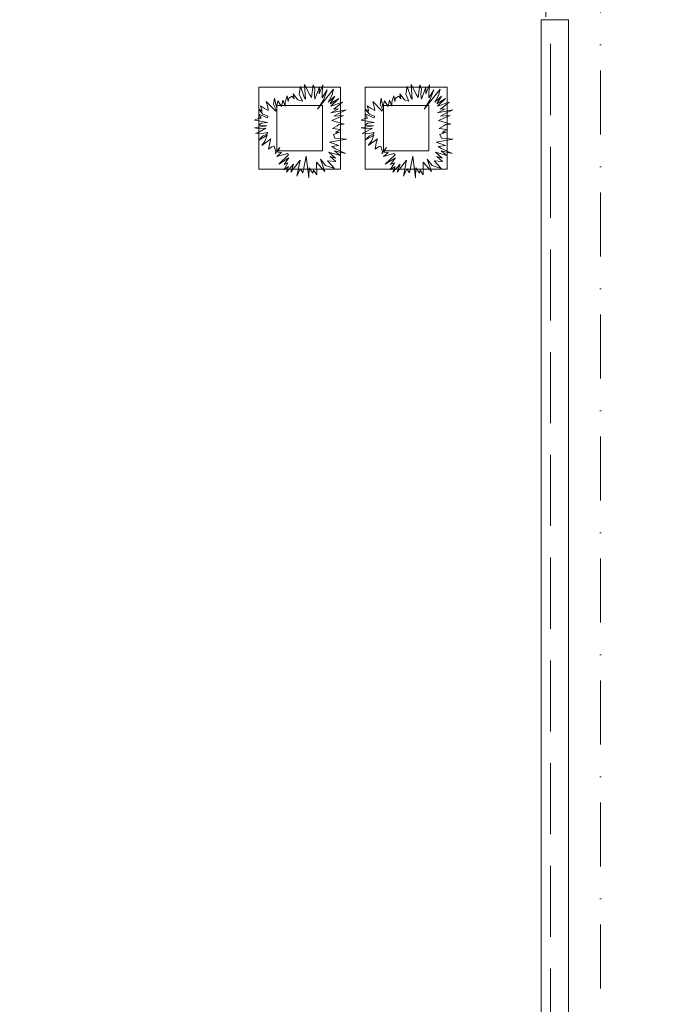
# Model space of a CAD drawing. Header units: millimetres. Extents: x -14761 to 157739, y -22400 to 107990.
# Tile 150 of 256: x 122806 to 126390, y 18690 to 24100. Entities that reach past the tile are written whole.
import ezdxf

# ---------------------------------------------------------------- set-up
doc = ezdxf.new("R2010")
doc.units = ezdxf.units.MM
doc.header["$MEASUREMENT"] = 0
doc.linetypes.add('Штриховая', pattern=[564.444447, 282.222223, -282.222223])
doc.linetypes.add('Штрихпунктирная', pattern=[670.277762, 352.777767, -176.388884, 0, -141.111112])
for name, color, linetype in [('Интерьер - Мебель', 7, 'Continuous'), ('Конструктив - стены бассейнов жб нов', 7, 'Continuous'), ('Элемент Модели - Зона', 7, 'Continuous'), ('Элемент Модели - Оси', 7, 'Continuous')]:
    doc.layers.add(name, color=color, linetype=linetype)

msp = doc.modelspace()

# ---------------------------------------------------------------- linework, layer by layer
at = {"layer": 'Интерьер - Мебель', "color": 7, "linetype": 'Continuous', "lineweight": 15}
for p, q in [((124120.8, 23729.1), (124120.8, 23279.1)), ((124570.8, 23729.1), (124120.8, 23729.1)), ((124570.8, 23279.1), (124570.8, 23729.1)), ((124707, 23729.1), (124707, 23279.1)), ((125157, 23729.1), (124707, 23729.1)), ((125157, 23279.1), (125157, 23729.1)), ((124220.8, 23629.1), (124220.8, 23379.1)), ((124470.8, 23629.1), (124220.8, 23629.1)), ((124470.8, 23379.1), (124470.8, 23629.1)), ((124807, 23629.1), (124807, 23379.1)), ((125057, 23629.1), (124807, 23629.1)), ((125057, 23379.1), (125057, 23629.1)), ((124220.8, 23379.1), (124470.8, 23379.1)), ((124807, 23379.1), (125057, 23379.1)), ((124120.8, 23279.1), (124570.8, 23279.1)), ((124707, 23279.1), (125157, 23279.1))]:
    msp.add_line(p, q, dxfattribs=at)
at = {"layer": 'Интерьер - Мебель', "color": 252, "linetype": 'Continuous', "lineweight": 5, "flags": 128}
for points in [[(124539.3, 23449), (124603, 23443.5), (124510, 23427), (124561.4, 23408.5), (124522.3, 23402.8), (124539, 23392.6), (124598.7, 23365.2), (124537.8, 23378.8), (124568.5, 23353), (124506.2, 23373), (124543.4, 23338.3), (124513.3, 23347.4), (124544.6, 23321.4), (124499.1, 23324.6), (124537.6, 23282.7), (124488.2, 23299), (124461.4, 23333.5), (124485, 23266.7), (124438.3, 23317.9), (124439.9, 23247.5), (124421.6, 23273.4), (124418.6, 23256.3), (124398, 23285.7), (124396.3, 23231.5), (124382.1, 23350.5), (124363.3, 23259.4), (124349.5, 23280.3), (124330.8, 23240.2), (124347.9, 23327.9), (124296.8, 23262.8), (124312.1, 23306.8), (124273.1, 23261.6), (124285.2, 23294.2), (124258.1, 23274.2), (124281, 23314.2), (124260.1, 23304.6), (124286.1, 23340.1), (124230.8, 23306), (124284.3, 23357.4), (124278.5, 23365.2), (124220, 23349), (124246.9, 23370.6), (124225.4, 23372.7), (124236.5, 23398.3), (124210.9, 23364.5), (124214.8, 23373.9), (124206.1, 23404.5), (124192.9, 23402.3), (124174.9, 23388.8), (124181.2, 23424), (124187.2, 23445.8), (124137.2, 23408), (124154.9, 23432.7), (124167.1, 23464.9), (124120.7, 23438.5), (124142.1, 23459.4), (124164.9, 23471.2), (124170.4, 23480.1), (124149.7, 23476.3), (124102.9, 23475.2), (124128, 23485.4), (124160.2, 23504.5), (124132.9, 23500.3), (124097.7, 23506.1), (124165.4, 23517.6), (124120.9, 23520.1), (124135.3, 23531.3), (124168.9, 23535.8), (124131.1, 23543.2), (124098.1, 23548.2), (124122.1, 23558.3), (124133.6, 23559.2), (124122.1, 23580.7), (124168.7, 23561.4), (124171.6, 23569.3), (124144.3, 23580.4), (124120.9, 23608.8), (124140.5, 23596.9), (124131.4, 23626.8), (124152.7, 23611.5), (124173.4, 23601.1), (124170.1, 23621.6), (124161.7, 23651.4), (124214.2, 23596.7), (124215, 23608.6), (124202.7, 23634), (124207.3, 23668.3), (124218.1, 23619.4), (124225.7, 23654.8), (124246.9, 23623.4), (124254.1, 23657.4), (124267.2, 23624.6), (124267.1, 23648.6), (124277.2, 23682), (124283.6, 23650), (124286.5, 23668.3), (124305.4, 23679.3), (124316.5, 23664.9), (124310.6, 23692.8), (124336.8, 23659.5), (124360.9, 23651.9), (124343.2, 23690.1), (124351.4, 23733.4), (124370.4, 23674.9), (124377.8, 23662.6), (124373.3, 23744.6), (124401.8, 23687.7), (124410.6, 23672), (124420.2, 23741.2), (124430, 23717.4), (124427, 23688.5), (124430.2, 23663.8), (124454.6, 23728.9), (124453.4, 23693.3), (124473.7, 23741.2), (124470.7, 23697.8), (124469.7, 23671.1), (124497.6, 23714.3), (124476.4, 23657.7), (124444.2, 23608.8), (124532.6, 23717.7), (124523.3, 23683.2), (124503.2, 23646.5), (124539.8, 23679.5), (124514.5, 23637), (124561.4, 23667.2), (124518.2, 23625.6), (124581.9, 23647), (124533.8, 23608.8), (124559.4, 23610.7), (124517.4, 23588.2), (124602.3, 23604.3), (124568.2, 23587.4), (124534.1, 23570.7), (124586.7, 23572.9), (124549, 23557), (124522.6, 23546.3), (124590.3, 23525.7), (124561.4, 23524.6), (124552.9, 23516.2), (124526.3, 23502.8), (124569.8, 23496.5), (124543.2, 23482.3), (124565, 23481.9), (124531.2, 23468.3)], [(125125.5, 23449), (125189.2, 23443.5), (125096.3, 23427), (125147.6, 23408.5), (125108.5, 23402.8), (125125.2, 23392.6), (125184.9, 23365.2), (125124.1, 23378.8), (125154.7, 23353), (125092.4, 23373), (125129.7, 23338.3), (125099.5, 23347.4), (125130.9, 23321.4), (125085.4, 23324.6), (125123.9, 23282.7), (125074.4, 23299), (125047.7, 23333.5), (125071.2, 23266.7), (125024.5, 23317.9), (125026.1, 23247.5), (125007.9, 23273.4), (125004.8, 23256.3), (124984.2, 23285.7), (124982.5, 23231.5), (124968.3, 23350.5), (124949.5, 23259.4), (124935.7, 23280.3), (124917.1, 23240.2), (124934.2, 23327.9), (124883.1, 23262.8), (124898.4, 23306.8), (124859.3, 23261.6), (124871.4, 23294.2), (124844.4, 23274.2), (124867.2, 23314.2), (124846.3, 23304.6), (124872.3, 23340.1), (124817, 23306), (124870.5, 23357.4), (124864.7, 23365.2), (124806.2, 23349), (124833.1, 23370.6), (124811.6, 23372.7), (124822.7, 23398.3), (124797.1, 23364.5), (124801, 23373.9), (124792.3, 23404.5), (124779.1, 23402.3), (124761.1, 23388.8), (124767.4, 23424), (124773.4, 23445.8), (124723.4, 23408), (124741.1, 23432.7), (124753.3, 23464.9), (124707, 23438.5), (124728.4, 23459.4), (124751.1, 23471.2), (124756.6, 23480.1), (124735.9, 23476.3), (124689.1, 23475.2), (124714.3, 23485.4), (124746.4, 23504.5), (124719.2, 23500.3), (124684, 23506.1), (124751.7, 23517.6), (124707.1, 23520.1), (124721.5, 23531.3), (124755.1, 23535.8), (124717.3, 23543.2), (124684.3, 23548.2), (124708.3, 23558.3), (124719.8, 23559.2), (124708.3, 23580.7), (124754.9, 23561.4), (124757.8, 23569.3), (124730.5, 23580.4), (124707.1, 23608.8), (124726.7, 23596.9), (124717.6, 23626.8), (124738.9, 23611.5), (124759.6, 23601.1), (124756.3, 23621.6), (124747.9, 23651.4), (124800.4, 23596.7), (124801.2, 23608.6), (124788.9, 23634), (124793.5, 23668.3), (124804.3, 23619.4), (124811.9, 23654.8), (124833.1, 23623.4), (124840.3, 23657.4), (124853.5, 23624.6), (124853.3, 23648.6), (124863.4, 23682), (124869.8, 23650), (124872.7, 23668.3), (124891.7, 23679.3), (124902.8, 23664.9), (124896.8, 23692.8), (124923, 23659.5), (124947.1, 23651.9), (124929.4, 23690.1), (124937.6, 23733.4), (124956.6, 23674.9), (124964, 23662.6), (124959.5, 23744.6), (124988.1, 23687.7), (124996.9, 23672), (125006.4, 23741.2), (125016.2, 23717.4), (125013.2, 23688.5), (125016.4, 23663.8), (125040.8, 23728.9), (125039.6, 23693.3), (125059.9, 23741.2), (125056.9, 23697.8), (125055.9, 23671.1), (125083.8, 23714.3), (125062.6, 23657.7), (125030.4, 23608.8), (125118.8, 23717.7), (125109.5, 23683.2), (125089.4, 23646.5), (125126.1, 23679.5), (125100.7, 23637), (125147.7, 23667.2), (125104.4, 23625.6), (125168.1, 23647), (125120, 23608.8), (125145.6, 23610.7), (125103.6, 23588.2), (125188.5, 23604.3), (125154.4, 23587.4), (125120.3, 23570.7), (125172.9, 23572.9), (125135.3, 23557), (125108.8, 23546.3), (125176.5, 23525.7), (125147.7, 23524.6), (125139.1, 23516.2), (125112.5, 23502.8), (125156.1, 23496.5), (125129.4, 23482.3), (125151.3, 23481.9), (125117.4, 23468.3)]]:
    msp.add_lwpolyline(points, close=True, dxfattribs=at)
at = {"layer": 'Конструктив - стены бассейнов жб нов', "color": 251, "linetype": 'Continuous', "lineweight": 15, "true_color": 0x575757, "flags": 128}
for points in [[(125675, 24100), (125675, 18325.1)], [(125675, 24100), (125687.5, 24100)], [(125687.5, 24100), (125700, 24100)], [(125700, 24100), (125800, 24100)], [(125800, 24100), (125812.5, 24100)], [(125812.5, 24100), (125825, 24100)], [(125825, 18325.1), (125825, 24100)]]:
    msp.add_lwpolyline(points, dxfattribs=at)
at = {"layer": 'Элемент Модели - Зона', "color": 7, "linetype": 'Штриховая', "lineweight": 15, "flags": 128}
for points in [[(120850, 18309.2), (120850, 18300.1), (122410, 18300.1), (122410, 18320.1), (125725, 18320.1), (125725, 24100), (125700, 24100), (125700, 25600), (125725, 25600), (125725, 26250), (125650, 26250), (125650, 27750), (125725, 27750), (125725, 28400), (125700, 28400), (125700, 29900), (125725, 29900), (125725, 35700), (125700, 35700), (125700, 36300), (126300, 36300), (126300, 35825), (134700, 35825), (134700, 36300), (135300, 36300), (135300, 35825), (141025, 35825), (141025, 45000), (138380.7, 45000), (135300, 45000), (135300, 44700), (134700, 44700), (134700, 45000), (126300, 45000), (126300, 44700), (125700, 44700), (125700, 45000), (122696.3, 45000), (122696.3, 42752.3), (124332.5, 42752.3), (124332.5, 39578.1), (122696.3, 39578.1), (122696.3, 37205.1), (120850, 37205.1)], [(125725, 18300.1), (141025, 18300.1), (141025, 27000), (126350, 27000), (126350, 26250), (125725, 26250)]]:
    msp.add_lwpolyline(points, close=True, dxfattribs=at)
at = {"layer": 'Элемент Модели - Оси', "color": 7, "linetype": 'Штрихпунктирная', "lineweight": 15}
msp.add_line((126000, 92200), (126000, -1975), dxfattribs=at)

doc.saveas('drawing.dxf')
